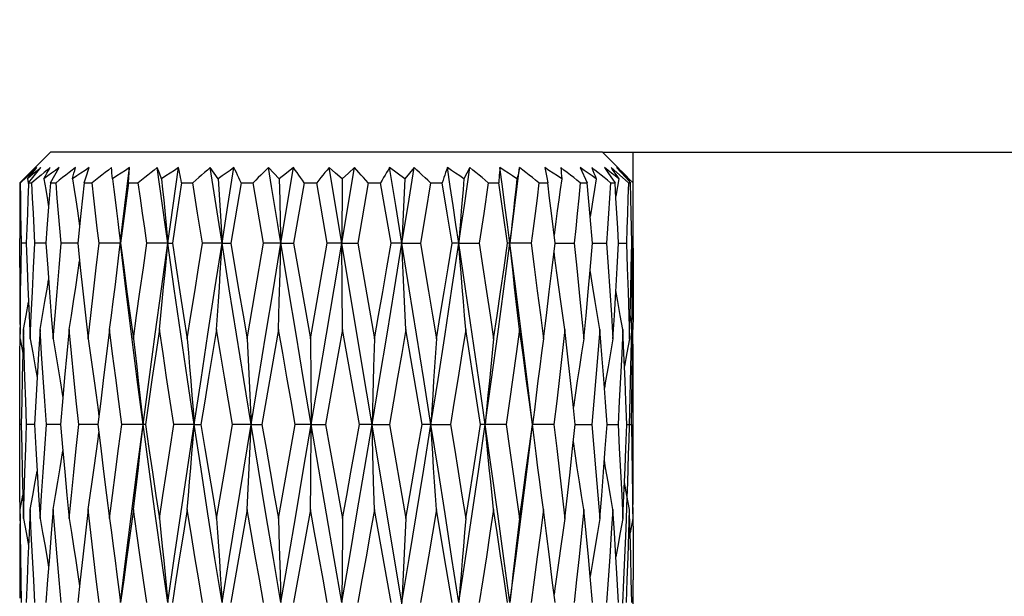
# Model space of a CAD drawing. Extents: x 0 to 420, y 0 to 297.
# Tile 111 of 124: x 376.07 to 379.28, y 174.96 to 176.84. Entities that reach past the tile are written whole.
import ezdxf

# ---------------------------------------------------------------- set-up
doc = ezdxf.new("R2010")
doc.units = 0
doc.header["$LTSCALE"] = 23.1
doc.layers.get('0').update_dxf_attribs({"linetype": 'CONTINUOUS'})
doc.layers.add('DIM_PILOTEES', color=7, linetype='CONTINUOUS')
doc.dimstyles.get("Standard").update_dxf_attribs({"dimtxt": 0.18, "dimasz": 0.18, "dimexe": 0.18, "dimexo": 0.0625, "dimgap": 0.09, "dimtad": 0, "dimtih": 1, "dimtoh": 1, "dimzin": 0, "dimcen": 0.09, "dimazin": 3, "dimtfac": 1, "dimtofl": 0, "dimtmove": 0, "dimatfit": 3})

# ---------------------------------------------------------------- blocks, each defined once
blk = doc.blocks.new('_FILLED')
at = {"color": 0, "linetype": 'BYBLOCK'}
blk.add_solid([(0, 0), (-1, 0.142857), (-1, -0.142857)], dxfattribs=at)
blk = doc.blocks.new('*D17')
at = {"layer": 'DIM_PILOTEES', "color": 2, "linetype": 'CONTINUOUS'}
for p, q in [((382.253543, 176.410458), (382.253543, 188.044939)), ((382.253543, 188.044939), (382.253543, 174.775458)), ((377.9698, 176.410458), (384.253543, 176.410458)), ((382.253543, 165.640458), (382.253543, 174.775458)), ((382.253543, 173.140458), (382.253543, 165.640458))]:
    blk.add_line(p, q, dxfattribs=at)
at = {"layer": 'DIM_PILOTEES', "color": 2, "linetype": 'CONTINUOUS', "xscale": 3.5, "yscale": 3.5, "zscale": 3.5}
for p, rotation in [((382.253543, 176.410458), 270), ((382.253543, 173.140458), 90)]:
    blk.add_blockref('_FILLED', p, dxfattribs=dict(at, rotation=rotation))

msp = doc.modelspace()

# ---------------------------------------------------------------- linework, layer by layer
at = {"color": 7, "linetype": 'CONTINUOUS'}
for p, q in [((376.1698, 176.410458), (376.109721, 176.350379)), ((377.9698, 176.410458), (376.1698, 176.410458)), ((377.9698, 176.410458), (378.019782, 176.360476)), ((376.125917, 176.360458), (376.108506, 176.344373)), ((376.125864, 176.344373), (376.138855, 176.360458)), ((376.169728, 176.310458), (376.198559, 176.360458)), ((376.285681, 176.327703), (376.296341, 176.360458)), ((376.427035, 176.344373), (376.427927, 176.360458)), ((376.525127, 176.342444), (376.518202, 176.360458)), ((376.716209, 176.323786), (376.691067, 176.360458)), ((376.74874, 176.237011), (376.76828, 176.360458)), ((376.915451, 176.323786), (376.880484, 176.360458)), ((376.921188, 176.113646), (376.962173, 176.360458)), ((376.962173, 176.360458), (376.939108, 176.342444)), ((377.46345, 174.060457), (377.078176, 176.360458)), ((377.099518, 176.342444), (377.078176, 176.360458)), ((377.119519, 176.113646), (377.160769, 176.360458)), ((377.160769, 176.360458), (377.141383, 176.342444)), ((377.295643, 176.237011), (377.275501, 176.360458)), ((377.300035, 176.342444), (377.275501, 176.360458)), ((377.35539, 176.360458), (377.32517, 176.323786)), ((377.335597, 176.237011), (377.35539, 176.360458)), ((377.537528, 176.360458), (377.51774, 176.323786)), ((377.781365, 176.360458), (377.784433, 176.344373)), ((377.89668, 176.360458), (377.919395, 176.310458)), ((377.975857, 176.360458), (377.987066, 176.344373)), ((378.015786, 176.344373), (377.997263, 176.360458)), ((378.015435, 176.360458), (378.030065, 176.344373)), ((376.070312, 176.310458), (376.090298, 176.330827)), ((376.090682, 176.327706), (376.072445, 176.310458)), ((376.090298, 176.330827), (376.109721, 176.350379)), ((376.108506, 176.344373), (376.090682, 176.327706)), ((376.095276, 176.323786), (376.098591, 176.305387)), ((376.098801, 176.310458), (376.112515, 176.327706)), ((376.112515, 176.327706), (376.125864, 176.344373)), ((376.279992, 176.310458), (376.285681, 176.327703)), ((376.424775, 176.310458), (376.425988, 176.327706)), ((376.425988, 176.327706), (376.427035, 176.344373)), ((376.53242, 176.323786), (376.525127, 176.342444)), ((376.716209, 176.323786), (376.720667, 176.254991)), ((376.939108, 176.342444), (376.915451, 176.323786)), ((376.915451, 176.323786), (376.917397, 176.254991)), ((377.121439, 176.323786), (377.099518, 176.342444)), ((377.121439, 176.323786), (377.119519, 176.113646)), ((377.141383, 176.342444), (377.121439, 176.323786)), ((377.32517, 176.323786), (377.300035, 176.342444)), ((377.32517, 176.323786), (377.32195, 176.254991)), ((377.784433, 176.344373), (377.787698, 176.327706)), ((377.787698, 176.327706), (377.791169, 176.310458)), ((378.022852, 176.323786), (378.013022, 176.267613)), ((378.03473, 176.327706), (378.015786, 176.344373)), ((378.055688, 176.324345), (378.029879, 176.350379)), ((378.030065, 176.344373), (378.045076, 176.327706)), ((378.054096, 176.310458), (378.03473, 176.327706)), ((378.045076, 176.327706), (378.060471, 176.310458)), ((378.05512, 176.323786), (378.054013, 176.317709)), ((378.069289, 176.310458), (378.055688, 176.324345)), ((376.070312, 176.310458), (376.072445, 176.310458)), ((376.098591, 176.305387), (376.096584, 176.256773)), ((376.098801, 176.310458), (376.098591, 176.305387)), ((376.098801, 176.310458), (376.109349, 176.310458)), ((376.169728, 176.310458), (376.163875, 176.233097)), ((376.169728, 176.310458), (376.18823, 176.310458)), ((376.279992, 176.310458), (376.30564, 176.310458)), ((376.424775, 176.310458), (376.456447, 176.310458)), ((376.597748, 176.310458), (376.582397, 176.211265)), ((376.597748, 176.310458), (376.63406, 176.310458)), ((376.649754, 176.212012), (376.63406, 176.310458)), ((376.791352, 176.310458), (376.758177, 176.113646)), ((376.791352, 176.310458), (376.830718, 176.310458)), ((376.864572, 176.113646), (376.830718, 176.310458)), ((376.997126, 176.310458), (376.962545, 176.113646)), ((376.997126, 176.310458), (377.037825, 176.310458)), ((377.072543, 176.113646), (377.037825, 176.310458)), ((377.206076, 176.310458), (377.171601, 176.113646)), ((377.206076, 176.310458), (377.246329, 176.310458)), ((377.280394, 176.113646), (377.246329, 176.310458)), ((377.40907, 176.310458), (377.392563, 176.211275)), ((377.40907, 176.310458), (377.447118, 176.310458)), ((377.46314, 176.212012), (377.447118, 176.310458)), ((377.597237, 176.310458), (377.582294, 176.211278)), ((377.597237, 176.310458), (377.631416, 176.310458)), ((377.645697, 176.212012), (377.631416, 176.310458)), ((377.762352, 176.310458), (377.791169, 176.310458)), ((377.897199, 176.310458), (377.919395, 176.310458)), ((377.92942, 176.200933), (377.919395, 176.310458)), ((377.995884, 176.310458), (378.010489, 176.310458)), ((378.0134, 176.261225), (378.010489, 176.310458)), ((378.054096, 176.310458), (378.060471, 176.310458)), ((376.163875, 176.233097), (376.158645, 176.162259)), ((376.720667, 176.254991), (376.725048, 176.184943)), ((376.729351, 176.113646), (376.74874, 176.237011)), ((376.917397, 176.254991), (376.919309, 176.184943)), ((377.315678, 176.113646), (377.295643, 176.237011)), ((377.315678, 176.113646), (377.335597, 176.237011)), ((377.32195, 176.254991), (377.318786, 176.184943)), ((376.257889, 176.220123), (376.265077, 176.170323)), ((376.582397, 176.211265), (376.567427, 176.113646)), ((376.66557, 176.113646), (376.649754, 176.212012)), ((377.392563, 176.211275), (377.376208, 176.113646)), ((377.479041, 176.113646), (377.46314, 176.212012)), ((377.582294, 176.211278), (377.567424, 176.113646)), ((377.659802, 176.113646), (377.645697, 176.212012)), ((377.814777, 176.113646), (377.803085, 176.212012)), ((377.937194, 176.113646), (377.92942, 176.200933)), ((376.158645, 176.162259), (376.155143, 176.113646)), ((376.725048, 176.184943), (376.729351, 176.113646)), ((376.945801, 175.965494), (376.910983, 176.175314)), ((376.919309, 176.184943), (376.921188, 176.113646)), ((377.318786, 176.184943), (377.315678, 176.113646)), ((378.0698, 176.098118), (378.069783, 176.162258)), ((376.069862, 176.035392), (376.0698, 176.12918)), ((376.393138, 176.155199), (376.39805, 176.113646)), ((376.091086, 176.113646), (376.075569, 176.113646)), ((376.155143, 176.113646), (376.119595, 176.113646)), ((376.155143, 176.113646), (376.161033, 176.032471)), ((376.259175, 176.113646), (376.205149, 176.113646)), ((376.398634, 176.113646), (376.328493, 176.113646)), ((376.552394, 176.113646), (376.484236, 176.113646)), ((376.552394, 176.113646), (376.567427, 176.113646)), ((376.729351, 176.113646), (376.66557, 176.113646)), ((376.729351, 176.113646), (376.758177, 176.113646)), ((376.837356, 175.955826), (376.864572, 176.113646)), ((376.921188, 176.113646), (376.864572, 176.113646)), ((376.918645, 176.017805), (376.921188, 176.113646)), ((376.921188, 176.113646), (376.962545, 176.113646)), ((376.962545, 176.113646), (376.99041, 175.955289)), ((377.017464, 175.802221), (377.072543, 176.113646)), ((377.119519, 176.113646), (377.072543, 176.113646)), ((377.120804, 175.970752), (377.119519, 176.113646)), ((377.119519, 176.113646), (377.171601, 176.113646)), ((377.171601, 176.113646), (377.226235, 175.802221)), ((377.315678, 176.113646), (377.280394, 176.113646)), ((377.315678, 176.113646), (377.376208, 176.113646)), ((377.501091, 176.113646), (377.479041, 176.113646)), ((377.501091, 176.113646), (377.567424, 176.113646)), ((377.736891, 176.113646), (377.659802, 176.113646)), ((377.80534, 176.03418), (377.814777, 176.113646)), ((377.814777, 176.113646), (377.877202, 176.113646)), ((377.929418, 176.026446), (377.937194, 176.113646)), ((377.937194, 176.113646), (377.982227, 176.113646)), ((378.017306, 176.034179), (378.021701, 176.113646)), ((378.021701, 176.113646), (378.047374, 176.113646)), ((378.064605, 176.113646), (378.069797, 176.113646)), ((378.012782, 175.955786), (378.017306, 176.034179)), ((376.916037, 175.92428), (376.918645, 176.017805)), ((377.938121, 175.970752), (377.929418, 176.026446)), ((376.096595, 175.970742), (376.100457, 175.878661)), ((377.122136, 175.833084), (377.120804, 175.970752)), ((376.810981, 175.802221), (376.837356, 175.955826)), ((376.99041, 175.955289), (377.017464, 175.802221)), ((376.913366, 175.833084), (376.916037, 175.92428)), ((376.070547, 175.879679), (376.071046, 175.817651)), ((376.100457, 175.878661), (376.103875, 175.802221)), ((378.057898, 175.817644), (378.05955, 175.880035)), ((378.06843, 175.833084), (378.05955, 175.880035)), ((376.082112, 175.833084), (376.080051, 175.755345)), ((376.913366, 175.833084), (376.859223, 175.523275)), ((377.122136, 175.833084), (377.094257, 175.67589)), ((377.177039, 175.523275), (377.122136, 175.833084)), ((377.355622, 175.674973), (377.328619, 175.833084)), ((378.039206, 175.755271), (378.035726, 175.833084)), ((378.057489, 175.802221), (378.057898, 175.817644)), ((378.069065, 175.754123), (378.068554, 175.817616)), ((376.071171, 175.802221), (376.080051, 175.755345)), ((377.017464, 175.802221), (377.018794, 175.665261)), ((377.226235, 175.802221), (377.22357, 175.711473)), ((376.080051, 175.755345), (376.078132, 175.67589)), ((378.043005, 175.665003), (378.039206, 175.755271)), ((377.22357, 175.711473), (377.220963, 175.61849)), ((376.126585, 175.675886), (376.122129, 175.599007)), ((376.201438, 175.665261), (376.210188, 175.609642)), ((377.018794, 175.665261), (377.020081, 175.523274)), ((377.094257, 175.67589), (377.067075, 175.523275)), ((377.381408, 175.523275), (377.355622, 175.674973)), ((377.220963, 175.61849), (377.218413, 175.523274)), ((376.122129, 175.599007), (376.117905, 175.523275)), ((376.210188, 175.609642), (376.202415, 175.523275)), ((376.33391, 175.59901), (376.324835, 175.523275)), ((377.984451, 175.523275), (377.979156, 175.595675)), ((378.0698, 175.508015), (378.069742, 175.599219)), ((376.0698, 175.508015), (376.0698, 175.53855)), ((376.074997, 175.523275), (376.069804, 175.523275)), ((376.117905, 175.523274), (376.092223, 175.523275)), ((376.201344, 175.523274), (376.157367, 175.523275)), ((376.202415, 175.523274), (376.201344, 175.523274)), ((376.202415, 175.523275), (376.210192, 175.43713)), ((376.324835, 175.523274), (376.262388, 175.523275)), ((376.479812, 175.523275), (376.402698, 175.523275)), ((376.638509, 175.523274), (376.572163, 175.523275)), ((376.638509, 175.523274), (376.660575, 175.523275)), ((376.736932, 175.367348), (376.763377, 175.523275)), ((376.823922, 175.523274), (376.763377, 175.523275)), ((376.823922, 175.523274), (376.859223, 175.523275)), ((376.913366, 175.216317), (376.967983, 175.523275)), ((377.020081, 175.523274), (376.967983, 175.523275)), ((377.018359, 175.336335), (377.020081, 175.523274)), ((377.020081, 175.523274), (377.067075, 175.523275)), ((377.067075, 175.523275), (377.095117, 175.3666)), ((377.218413, 175.523274), (377.177039, 175.523275)), ((377.218413, 175.523274), (377.275045, 175.523275)), ((377.220953, 175.428641), (377.218413, 175.523274)), ((377.275045, 175.523275), (377.328619, 175.216317)), ((377.41025, 175.523274), (377.381408, 175.523275)), ((377.41025, 175.523274), (377.474046, 175.523275)), ((377.655378, 175.523275), (377.572159, 175.523275)), ((377.811119, 175.523275), (377.740954, 175.523275)), ((377.746593, 175.481119), (377.741552, 175.523274)), ((377.872113, 175.444717), (377.880416, 175.523275)), ((377.880416, 175.523274), (377.93446, 175.523275)), ((377.984451, 175.523274), (377.988367, 175.523274)), ((377.988367, 175.523274), (378.020011, 175.523275)), ((378.048511, 175.523274), (378.064034, 175.523275)), ((377.753033, 175.428641), (377.746593, 175.481119)), ((377.223561, 175.336335), (377.220953, 175.428641)), ((376.126588, 175.37144), (376.131463, 175.291318)), ((376.711432, 175.216317), (376.736932, 175.367348)), ((377.095117, 175.3666), (377.122136, 175.216317)), ((377.017464, 175.246372), (377.018359, 175.336335)), ((377.226235, 175.246372), (377.223561, 175.336335)), ((376.071171, 175.246372), (376.080055, 175.292642)), ((376.080047, 175.292929), (376.082112, 175.216317)), ((376.131463, 175.291318), (376.13622, 175.216317)), ((376.810981, 175.246372), (376.758227, 174.942624)), ((377.017464, 175.246372), (376.989609, 175.091833)), ((377.280341, 174.942624), (377.226235, 175.246372)), ((377.453492, 175.095399), (377.428168, 175.246372)), ((378.008187, 175.170651), (378.003381, 175.246372)), ((378.057894, 175.231348), (378.057489, 175.246372)), ((378.059544, 175.170202), (378.057894, 175.231348)), ((376.913366, 175.216317), (376.916061, 175.126074)), ((378.06843, 175.216317), (378.059544, 175.170202)), ((378.013008, 175.091995), (378.008187, 175.170651)), ((376.916061, 175.126074), (376.918702, 175.033608)), ((376.989609, 175.091833), (376.962598, 174.942624)), ((377.478992, 174.942624), (377.453492, 175.095399)), ((376.267166, 175.016562), (376.259206, 174.942624)), ((376.918702, 175.033608), (376.921188, 174.942623)), ((377.937167, 174.942624), (377.929397, 175.027141)), ((378.0698, 174.927906), (378.069742, 175.016615)), ((376.392808, 174.985601), (376.398049, 174.942623))]:
    msp.add_line(p, q, dxfattribs=at)
at = {"color": 40, "linetype": 'CONTINUOUS'}
for p, q in [((378.069645, 176.310453), (378.0698, 176.410458)), ((378.06898, 176.180737), (378.069645, 176.310453)), ((378.068283, 176.098114), (378.06898, 176.180737)), ((378.067558, 176.030857), (378.068283, 176.098114)), ((378.066692, 175.963654), (378.067558, 176.030857)), ((378.065686, 175.896514), (378.066692, 175.963654)), ((378.064605, 175.833118), (378.065686, 175.896514)), ((378.046076, 175.182442), (378.049956, 175.28624)), ((378.042272, 175.088932), (378.046076, 175.182442)), ((378.039122, 175.016482), (378.042272, 175.088932)), ((378.035642, 174.940847), (378.039122, 175.016482))]:
    msp.add_line(p, q, dxfattribs=at)
at = {"color": 7, "linetype": 'CONTINUOUS'}
for points in [[(376.138855, 176.360458), (376.128067, 176.351531), (376.117208, 176.342444), (376.106277, 176.333195), (376.095276, 176.323786)], [(376.095276, 176.323786), (376.102975, 176.333195), (376.11065, 176.342444), (376.118297, 176.351531), (376.125917, 176.360458)], [(376.16892, 176.360458), (376.159257, 176.352488), (376.149488, 176.344373), (376.139613, 176.336112), (376.129631, 176.327706), (376.109349, 176.310458)], [(376.198559, 176.360458), (376.186231, 176.351531), (376.173805, 176.342444), (376.161283, 176.333195), (376.148663, 176.323786)], [(376.148663, 176.323786), (376.153719, 176.333195), (376.158782, 176.342444), (376.16385, 176.351531), (376.16892, 176.360458)], [(376.251296, 176.360458), (376.241047, 176.352488), (376.230693, 176.344373), (376.220234, 176.336112), (376.20967, 176.327706), (376.199002, 176.319155), (376.18823, 176.310458)], [(376.296341, 176.360458), (376.283008, 176.351529), (376.269559, 176.342441), (376.255992, 176.333193), (376.242308, 176.323786)], [(376.242308, 176.323786), (376.2445, 176.333195), (376.24673, 176.342444), (376.248996, 176.351531), (376.251296, 176.360458)], [(376.369445, 176.360458), (376.359057, 176.352488), (376.348571, 176.344373), (376.337985, 176.336112), (376.327301, 176.327706), (376.316519, 176.319155), (376.30564, 176.310458)], [(376.372118, 176.323786), (376.37135, 176.333195), (376.37065, 176.342444), (376.370016, 176.351531), (376.369445, 176.360458)], [(376.427927, 176.360458), (376.414178, 176.351531), (376.400294, 176.342444), (376.386274, 176.333195), (376.372118, 176.323786)], [(376.405402, 176.175314), (376.412833, 176.237011), (376.420341, 176.298727), (376.427927, 176.360458)], [(376.518202, 176.360458), (376.50813, 176.352488), (376.49797, 176.344373), (376.48772, 176.336112), (376.477382, 176.327706), (376.466958, 176.319155), (376.456447, 176.310458)], [(376.552394, 176.113646), (376.543751, 176.175314), (376.535171, 176.237011), (376.526654, 176.298727), (376.518202, 176.360458)], [(376.587565, 176.360458), (376.573998, 176.351531), (376.560285, 176.342444), (376.546427, 176.333195), (376.53242, 176.323786)], [(376.552394, 176.113646), (376.561097, 176.175314), (376.569861, 176.237011), (376.578684, 176.298727), (376.587565, 176.360458)], [(376.597748, 176.310458), (376.596099, 176.319154), (376.594431, 176.327706), (376.592742, 176.336112), (376.591034, 176.344373), (376.589309, 176.352488), (376.587565, 176.360458)], [(376.691067, 176.360458), (376.681751, 176.352488), (376.67236, 176.344373), (376.662895, 176.336112), (376.653355, 176.327706), (376.643744, 176.319155), (376.63406, 176.310458)], [(376.729351, 176.113646), (376.719717, 176.175314), (376.710124, 176.237011), (376.700574, 176.298727), (376.691067, 176.360458)], [(376.76828, 176.360458), (376.755487, 176.351531), (376.742545, 176.342444), (376.729453, 176.333195), (376.716209, 176.323786)], [(376.791352, 176.310458), (376.787501, 176.319153), (376.783651, 176.327703), (376.779803, 176.336109), (376.775958, 176.344369), (376.772117, 176.352485), (376.76828, 176.360458)], [(376.880484, 176.360458), (376.872331, 176.352488), (376.864121, 176.344373), (376.855853, 176.336112), (376.847529, 176.327706), (376.839151, 176.319155), (376.830718, 176.310458)], [(376.910983, 176.175314), (376.89063, 176.298727), (376.880484, 176.360458)], [(376.997126, 176.310458), (376.991239, 176.319154), (376.985375, 176.327706), (376.979535, 176.336112), (376.973721, 176.344373), (376.967934, 176.352488), (376.962173, 176.360458)], [(377.078176, 176.360458), (377.071542, 176.352488), (377.064871, 176.344373), (377.058162, 176.336112), (377.051417, 176.327706), (377.044638, 176.319155), (377.037825, 176.310458)], [(377.206076, 176.310458), (377.198411, 176.319154), (377.190791, 176.327706), (377.183215, 176.336112), (377.175685, 176.344373), (377.168204, 176.352488), (377.160769, 176.360458)], [(377.275501, 176.360458), (377.270676, 176.352488), (377.265836, 176.344373), (377.26098, 176.336112), (377.256109, 176.327706), (377.251225, 176.319155), (377.246329, 176.310458)], [(377.40907, 176.310458), (377.399963, 176.319153), (377.39092, 176.327704), (377.38194, 176.33611), (377.373024, 176.34437), (377.364175, 176.352486), (377.35539, 176.360458)], [(377.463837, 176.360458), (377.461032, 176.352488), (377.458234, 176.344373), (377.455442, 176.336112), (377.452657, 176.327706), (377.449883, 176.319155), (377.447118, 176.310458)], [(377.501091, 176.113646), (377.491851, 176.175314), (377.482562, 176.237011), (377.473223, 176.298727), (377.463837, 176.360458)], [(377.51774, 176.323786), (377.50404, 176.333195), (377.49049, 176.342444), (377.47709, 176.351531), (377.463837, 176.360458)], [(377.501091, 176.113646), (377.51028, 176.175314), (377.519416, 176.237011), (377.5285, 176.298727), (377.537528, 176.360458)], [(377.597237, 176.310458), (377.587083, 176.319154), (377.577011, 176.327706), (377.567017, 176.336112), (377.557105, 176.344373), (377.547276, 176.352488), (377.537528, 176.360458)], [(377.634951, 176.360458), (377.634288, 176.352488), (377.633655, 176.344373), (377.63305, 176.336112), (377.632474, 176.327706), (377.631929, 176.319155), (377.631416, 176.310458)], [(377.667654, 176.113646), (377.659582, 176.175314), (377.65144, 176.237011), (377.643229, 176.298727), (377.634951, 176.360458)], [(377.690733, 176.323786), (377.676574, 176.333195), (377.662559, 176.342444), (377.648684, 176.351531), (377.634951, 176.360458)], [(377.667654, 176.113646), (377.675656, 176.175314), (377.683585, 176.237011), (377.691442, 176.298727), (377.699225, 176.360458)], [(377.699225, 176.360458), (377.695138, 176.342444), (377.692977, 176.333195), (377.690733, 176.323786)], [(377.762352, 176.310458), (377.751597, 176.319154), (377.740936, 176.327706), (377.730367, 176.336112), (377.719892, 176.344373), (377.709512, 176.352488), (377.699225, 176.360458)], [(377.836588, 176.323786), (377.82259, 176.333195), (377.808721, 176.342444), (377.794979, 176.351531), (377.781365, 176.360458)], [(377.833414, 176.360458), (377.834283, 176.351531), (377.835103, 176.342444), (377.835873, 176.333195), (377.836588, 176.323786)], [(377.897199, 176.310458), (377.886314, 176.319154), (377.875531, 176.327705), (377.864849, 176.336111), (377.854268, 176.344372), (377.84379, 176.352487), (377.833414, 176.360458)], [(377.948931, 176.323786), (377.935706, 176.333195), (377.922589, 176.342444), (377.90958, 176.351531), (377.89668, 176.360458)], [(377.995884, 176.310458), (377.985343, 176.319154), (377.974909, 176.327706), (377.964579, 176.336112), (377.954356, 176.344373), (377.944239, 176.352488), (377.934228, 176.360458)], [(377.934228, 176.360458), (377.937934, 176.351531), (377.941621, 176.342444), (377.945288, 176.333195), (377.948931, 176.323786)], [(378.022852, 176.323786), (378.010977, 176.333195), (377.999186, 176.342444), (377.987479, 176.351531), (377.975857, 176.360458)], [(377.997263, 176.360458), (378.003643, 176.351531), (378.010036, 176.342444), (378.016439, 176.333195), (378.022852, 176.323786)], [(378.05512, 176.323786), (378.045114, 176.333195), (378.035164, 176.342444), (378.02527, 176.351531), (378.015435, 176.360458)], [(378.019763, 176.360458), (378.028539, 176.351531), (378.037358, 176.342444), (378.046219, 176.333195), (378.05512, 176.323786)], [(376.148663, 176.323786), (376.154494, 176.289546), (376.160276, 176.254991), (376.163875, 176.233097)], [(376.242308, 176.323786), (376.247546, 176.289546), (376.25274, 176.254991), (376.257889, 176.220123)], [(376.372118, 176.323786), (376.376535, 176.289546), (376.380914, 176.254991), (376.385255, 176.220123), (376.389559, 176.184943), (376.393138, 176.155199)], [(376.53242, 176.323786), (376.535822, 176.289546), (376.539195, 176.254991), (376.542539, 176.220123), (376.545854, 176.184943), (376.549139, 176.14945), (376.552394, 176.113646)], [(377.51774, 176.323786), (377.514904, 176.289546), (377.512093, 176.254991), (377.509305, 176.220123), (377.506542, 176.184943), (377.503804, 176.14945), (377.501091, 176.113646)], [(377.690733, 176.323786), (377.686802, 176.289546), (377.682905, 176.254991), (377.679041, 176.220123), (377.675211, 176.184943), (377.671415, 176.14945), (377.667654, 176.113646)], [(377.836588, 176.323786), (377.831734, 176.289546), (377.826921, 176.254991), (377.82215, 176.220123), (377.81742, 176.184943), (377.811587, 176.140613)], [(377.948931, 176.323786), (377.943366, 176.289546), (377.937848, 176.254991), (377.932378, 176.220123), (377.92942, 176.200933)], [(377.987066, 176.344373), (378.004506, 176.319155), (378.010489, 176.310458)], [(376.070312, 176.310458), (376.07007, 176.260674), (376.069905, 176.211278), (376.069817, 176.162269), (376.0698, 176.12918)], [(376.075569, 176.113646), (376.074675, 176.162819), (376.073857, 176.212012), (376.073113, 176.261225), (376.072445, 176.310458)], [(376.119595, 176.113646), (376.116926, 176.162819), (376.114329, 176.212012), (376.111803, 176.261225), (376.109349, 176.310458)], [(376.205149, 176.113646), (376.200822, 176.162819), (376.196559, 176.212012), (376.192362, 176.261225), (376.18823, 176.310458)], [(376.279992, 176.310458), (376.274637, 176.260672), (376.269384, 176.211275), (376.259175, 176.113646)], [(376.328493, 176.113646), (376.322696, 176.162819), (376.316954, 176.212012), (376.311269, 176.261225), (376.30564, 176.310458)], [(376.424775, 176.310458), (376.418089, 176.260664), (376.411505, 176.211265), (376.40502, 176.162259), (376.398634, 176.113646)], [(376.484236, 176.113646), (376.477222, 176.162819), (376.470253, 176.212012), (376.463327, 176.261225), (376.456447, 176.310458)], [(377.762352, 176.310458), (377.75599, 176.260664), (377.749625, 176.211265), (377.743258, 176.162259), (377.736891, 176.113646)], [(377.803085, 176.212012), (377.797155, 176.261225), (377.791169, 176.310458)], [(377.897199, 176.310458), (377.892236, 176.260672), (377.887248, 176.211275), (377.882236, 176.162266), (377.877202, 176.113646)], [(377.995884, 176.310458), (377.992536, 176.260674), (377.989143, 176.211278), (377.985706, 176.162268), (377.982227, 176.113646)], [(378.054096, 176.310458), (378.052508, 176.260664), (378.050857, 176.211265), (378.049145, 176.162259), (378.047374, 176.113646)], [(378.064605, 176.113646), (378.063684, 176.162819), (378.062688, 176.212012), (378.061617, 176.261225), (378.060471, 176.310458)], [(378.069783, 176.162258), (378.069695, 176.211264), (378.069531, 176.260664), (378.069289, 176.310458)], [(378.021701, 176.113646), (378.019005, 176.162819), (378.016238, 176.212012), (378.0134, 176.261225)], [(376.096584, 176.256773), (376.094767, 176.211265), (376.092883, 176.162259), (376.091086, 176.113646)], [(376.362694, 175.833084), (376.368766, 175.87839), (376.374767, 175.92428), (376.380697, 175.970752), (376.386555, 176.017805), (376.392339, 176.065437), (376.405402, 176.175314)], [(376.071171, 175.802221), (376.071969, 175.878467), (376.072964, 175.955787), (376.074161, 176.03418), (376.075569, 176.113646)], [(376.091086, 176.113646), (376.094056, 176.034374), (376.096595, 175.970742)], [(376.103875, 175.802221), (376.10746, 175.878467), (376.111271, 175.955786), (376.115314, 176.03418), (376.119595, 176.113646)], [(376.178794, 175.802221), (376.185013, 175.878498), (376.191475, 175.955828), (376.198185, 176.034211), (376.205149, 176.113646)], [(376.259175, 176.113646), (376.267346, 176.035392), (376.275652, 175.957403), (376.284089, 175.879679), (376.292654, 175.802221)], [(376.292654, 175.802221), (376.301233, 175.878496), (376.310063, 175.955826), (376.319149, 176.034209), (376.328493, 176.113646)], [(376.471946, 175.523274), (376.452825, 175.670206), (376.434127, 175.817647), (376.415864, 175.965494), (376.39805, 176.113646)], [(376.398634, 176.113646), (376.409088, 176.034313), (376.419552, 175.955965), (376.430018, 175.878601), (376.44048, 175.802221)], [(376.44048, 175.802221), (376.451039, 175.878467), (376.46185, 175.955786), (376.472915, 176.034179), (376.484236, 176.113646)], [(376.471946, 175.523274), (376.491477, 175.670206), (376.511405, 175.817647), (376.531715, 175.965494), (376.552394, 176.113646)], [(376.525161, 175.833084), (376.529838, 175.87839), (376.534461, 175.92428), (376.539028, 175.970752), (376.54354, 176.017805), (376.547996, 176.065437), (376.552394, 176.113646)], [(376.638509, 175.523274), (376.6165, 175.670206), (376.594801, 175.817647), (376.573427, 175.965494), (376.552394, 176.113646)], [(376.567427, 176.113646), (376.579617, 176.034158), (376.591748, 175.955758), (376.603814, 175.878445), (376.61581, 175.802221)], [(376.61581, 175.802221), (376.627897, 175.878498), (376.640219, 175.955828), (376.652776, 176.034211), (376.66557, 176.113646)], [(376.638509, 175.523274), (376.660815, 175.670206), (376.683401, 175.817647), (376.706251, 175.965494), (376.729351, 176.113646)], [(376.711432, 175.833084), (376.71451, 175.87839), (376.717551, 175.92428), (376.720557, 175.970752), (376.723526, 176.017805), (376.726457, 176.065437), (376.729351, 176.113646)], [(376.823922, 175.523274), (376.799986, 175.670206), (376.776235, 175.817647), (376.752684, 175.965494), (376.729351, 176.113646)], [(376.758177, 176.113646), (376.771341, 176.035392), (376.784531, 175.957403), (376.797746, 175.879679), (376.810981, 175.802221)], [(376.823922, 175.523274), (376.848027, 175.670206), (376.872284, 175.817647), (376.896677, 175.965494), (376.921188, 176.113646)], [(377.020081, 175.523274), (377.044932, 175.670206), (377.0698, 175.817647), (377.094668, 175.965494), (377.119519, 176.113646)], [(377.218413, 175.523274), (377.242924, 175.670206), (377.267316, 175.817647), (377.291573, 175.965494), (377.315678, 176.113646)], [(377.226235, 175.802221), (377.239567, 175.878467), (377.253041, 175.955787), (377.266651, 176.03418), (377.280394, 176.113646)], [(377.328619, 175.833084), (377.326397, 175.87839), (377.3242, 175.92428), (377.32203, 175.970752), (377.319886, 176.017805), (377.317769, 176.065437), (377.315678, 176.113646)], [(377.41025, 175.523274), (377.386917, 175.670206), (377.363366, 175.817647), (377.339615, 175.965494), (377.315678, 176.113646)], [(377.376208, 176.113646), (377.389337, 176.035392), (377.402374, 175.957403), (377.415319, 175.879679), (377.428168, 175.802221)], [(377.41025, 175.523274), (377.43335, 175.670206), (377.4562, 175.817647), (377.478785, 175.965494), (377.501091, 176.113646)], [(377.428168, 175.802221), (377.440756, 175.878498), (377.453435, 175.955828), (377.466198, 176.034211), (377.479041, 176.113646)], [(377.523791, 175.833084), (377.519892, 175.87839), (377.516039, 175.92428), (377.512232, 175.970752), (377.508471, 176.017805), (377.504757, 176.065437), (377.501091, 176.113646)], [(377.587207, 175.523274), (377.566174, 175.670206), (377.5448, 175.817647), (377.523101, 175.965494), (377.501091, 176.113646)], [(377.567424, 176.113646), (377.579398, 176.035178), (377.591226, 175.957118), (377.602907, 175.879466), (377.614439, 175.802221)], [(377.587207, 175.523274), (377.607886, 175.670206), (377.628196, 175.817647), (377.648123, 175.965494), (377.667654, 176.113646)], [(377.614439, 175.802221), (377.625723, 175.878466), (377.637048, 175.955786), (377.64841, 176.034179), (377.659802, 176.113646)], [(377.741552, 175.523274), (377.723737, 175.670206), (377.705474, 175.817647), (377.686775, 175.965494), (377.667654, 176.113646)], [(377.699121, 175.833084), (377.693716, 175.87839), (377.688375, 175.92428), (377.683098, 175.970752), (377.677884, 176.017805), (377.672737, 176.065437), (377.667654, 176.113646)], [(377.736891, 176.113646), (377.746965, 176.036618), (377.756996, 175.959037), (377.766978, 175.880905), (377.776907, 175.802221)], [(377.877202, 176.113646), (377.885589, 176.032382), (377.893588, 175.953389), (377.901211, 175.876669), (377.908471, 175.802221)], [(377.982227, 176.113646), (377.987711, 176.036618), (377.993068, 175.959037), (377.998293, 175.880905), (378.003381, 175.802221)], [(378.047374, 176.113646), (378.050247, 176.033799), (378.052885, 175.955279), (378.055296, 175.878086), (378.057489, 175.802221)], [(378.05955, 175.880035), (378.061378, 175.955786), (378.063078, 176.034179), (378.064605, 176.113646)], [(378.0698, 176.098118), (378.069737, 176.034189), (378.069484, 175.955799), (378.069046, 175.878477), (378.068679, 175.833082)], [(377.846946, 175.833084), (377.840272, 175.87839), (377.833677, 175.92428), (377.827159, 175.970752), (377.820722, 176.017805), (377.814365, 176.065437), (377.811586, 176.086777)], [(376.069862, 176.035392), (376.07011, 175.957403), (376.070547, 175.879679)], [(376.23113, 175.833084), (376.238332, 175.87839), (376.24545, 175.92428), (376.252483, 175.970752), (376.259431, 176.017805), (376.265084, 176.057055)], [(377.776907, 175.802221), (377.786398, 175.878467), (377.795878, 175.955787), (377.80534, 176.03418)], [(376.161033, 176.032471), (376.166949, 175.953508), (376.172874, 175.876758), (376.178794, 175.802221)], [(377.908471, 175.802221), (377.915757, 175.878498), (377.922978, 175.955828), (377.929418, 176.026446)], [(376.13622, 175.833084), (376.144237, 175.87839), (376.152161, 175.92428), (376.15999, 175.970752), (376.163883, 175.994436)], [(377.960807, 175.833084), (377.953155, 175.87839), (377.945593, 175.92428), (377.938121, 175.970752)], [(377.020081, 175.523274), (376.995264, 175.670206), (376.970499, 175.817647), (376.945801, 175.965494)], [(378.003381, 175.802221), (378.008138, 175.878466), (378.012782, 175.955786)], [(378.035726, 175.833084), (378.027431, 175.87839), (378.019233, 175.92428), (378.013021, 175.959919)], [(376.082112, 175.833084), (376.090594, 175.87839), (376.098611, 175.922278)], [(376.092223, 175.523275), (376.089484, 175.598584), (376.086879, 175.675321), (376.084419, 175.753488), (376.082112, 175.833084)], [(376.13622, 175.833084), (376.13128, 175.753912), (376.126585, 175.675886)], [(376.157367, 175.523275), (376.151929, 175.598946), (376.146587, 175.675805), (376.141348, 175.753851), (376.13622, 175.833084)], [(376.23113, 175.833084), (376.223571, 175.753968), (376.216269, 175.675961), (376.210188, 175.609642)], [(376.262388, 175.523275), (376.254356, 175.600366), (376.246468, 175.677698), (376.238725, 175.755271), (376.23113, 175.833084)], [(376.362694, 175.833084), (376.352836, 175.753915), (376.343242, 175.67589), (376.33391, 175.59901)], [(376.402698, 175.523275), (376.392761, 175.598545), (376.382776, 175.67527), (376.37275, 175.75345), (376.362694, 175.833084)], [(376.525161, 175.833084), (376.51344, 175.753912), (376.501976, 175.675886), (376.490767, 175.599007), (376.479812, 175.523275)], [(376.572163, 175.523275), (376.560477, 175.599136), (376.548745, 175.676058), (376.536971, 175.754041), (376.525161, 175.833084)], [(376.711432, 175.833084), (376.698369, 175.753968), (376.685539, 175.675961), (376.672941, 175.599063), (376.660575, 175.523275)], [(376.763377, 175.523275), (376.750324, 175.600366), (376.737313, 175.677698), (376.724349, 175.755271), (376.711432, 175.833084)], [(376.967983, 175.523275), (376.954321, 175.600366), (376.940662, 175.677698), (376.92701, 175.755271), (376.913366, 175.833084)], [(377.328619, 175.833084), (377.315042, 175.753968), (377.301584, 175.675961), (377.28825, 175.599063), (377.275045, 175.523275)], [(377.523791, 175.833084), (377.511243, 175.753956), (377.498766, 175.675945), (377.486365, 175.599051), (377.474046, 175.523275)], [(377.572159, 175.523275), (377.560228, 175.600366), (377.548189, 175.677698), (377.536042, 175.755271), (377.523791, 175.833084)], [(377.699121, 175.833084), (377.688148, 175.753914), (377.677195, 175.67589), (377.66627, 175.59901), (377.655378, 175.523275)], [(377.740954, 175.523275), (377.731328, 175.595675), (377.721156, 175.671444), (377.710425, 175.75058), (377.699121, 175.833084)], [(377.846946, 175.833084), (377.83804, 175.753967), (377.829095, 175.67596), (377.820119, 175.599063), (377.811119, 175.523275)], [(377.880416, 175.523275), (377.872441, 175.598967), (377.864207, 175.675833), (377.85571, 175.753872), (377.846946, 175.833084)], [(377.960807, 175.833084), (377.954349, 175.753955), (377.947799, 175.675944), (377.941167, 175.599051), (377.93446, 175.523275)], [(377.979156, 175.595675), (377.973464, 175.671444), (377.967355, 175.75058), (377.960807, 175.833084)], [(378.035726, 175.833084), (378.031997, 175.753914), (378.02813, 175.67589), (378.024132, 175.59901), (378.020011, 175.523275)], [(378.064034, 175.523275), (378.065391, 175.599001), (378.066581, 175.675878), (378.067597, 175.753905), (378.06843, 175.833084)], [(376.069865, 175.44466), (376.069861, 175.600366), (376.070107, 175.677698), (376.070544, 175.755271), (376.070922, 175.802223)], [(376.103875, 175.802221), (376.112144, 175.757129), (376.120327, 175.711473), (376.126579, 175.675782)], [(376.178794, 175.802221), (376.186422, 175.757129), (376.19397, 175.711473), (376.201438, 175.665261)], [(376.292654, 175.802221), (376.299308, 175.757129), (376.305892, 175.711473), (376.312405, 175.665261), (376.318846, 175.61849), (376.325215, 175.571159), (376.328018, 175.549843)], [(376.44048, 175.802221), (376.445868, 175.757129), (376.451199, 175.711473), (376.456473, 175.665261), (376.46169, 175.61849), (376.466847, 175.571159), (376.471946, 175.523274)], [(376.61581, 175.802221), (376.619697, 175.757129), (376.623543, 175.711473), (376.627347, 175.665261), (376.631111, 175.61849), (376.634831, 175.571159), (376.638509, 175.523274)], [(376.810981, 175.802221), (376.813198, 175.757129), (376.81539, 175.711473), (376.817559, 175.665261), (376.819704, 175.61849), (376.821825, 175.571159), (376.823922, 175.523274)], [(377.428168, 175.802221), (377.425101, 175.757129), (377.422064, 175.711473), (377.419061, 175.665261), (377.41609, 175.61849), (377.413153, 175.571159), (377.41025, 175.523274)], [(377.614439, 175.802221), (377.609777, 175.757129), (377.605163, 175.711473), (377.600598, 175.665261), (377.596084, 175.61849), (377.59162, 175.571159), (377.587207, 175.523274)], [(377.776907, 175.802221), (377.770854, 175.757129), (377.764863, 175.711473), (377.758937, 175.665261), (377.753076, 175.61849), (377.74728, 175.571159), (377.741552, 175.523274)], [(377.908471, 175.802221), (377.901291, 175.757129), (377.894186, 175.711473), (377.887157, 175.665261), (377.880206, 175.61849), (377.874513, 175.579295)], [(378.003381, 175.802221), (377.995388, 175.757129), (377.987479, 175.711473), (377.979655, 175.665261), (377.975717, 175.641459)], [(378.057489, 175.802221), (378.049033, 175.757129), (378.040989, 175.713237)], [(378.069742, 175.599219), (378.0695, 175.676168), (378.069065, 175.754123)], [(376.078132, 175.67589), (376.076463, 175.59901), (376.074997, 175.523275)], [(378.048511, 175.523275), (378.045598, 175.600366), (378.043005, 175.665003)], [(376.074997, 175.523275), (376.07649, 175.446408), (376.078173, 175.369626), (376.080047, 175.292929)], [(376.082112, 175.216317), (376.084312, 175.29118), (376.086726, 175.367295), (376.08936, 175.444659), (376.092223, 175.523275)], [(376.117905, 175.523275), (376.122298, 175.444797), (376.126588, 175.37144)], [(376.13622, 175.216317), (376.141142, 175.291239), (376.146304, 175.367372), (376.15171, 175.444718), (376.157367, 175.523275)], [(376.23113, 175.216317), (376.238556, 175.29122), (376.246238, 175.367348), (376.254181, 175.4447), (376.262388, 175.523275)], [(376.324835, 175.523275), (376.334071, 175.446408), (376.34346, 175.369626), (376.353002, 175.292929), (376.362694, 175.216317)], [(376.362694, 175.216317), (376.372295, 175.29118), (376.382161, 175.367294), (376.392294, 175.444659), (376.402698, 175.523275)], [(376.398049, 174.942623), (376.415864, 175.086524), (376.434127, 175.231333), (376.452825, 175.37695), (376.471946, 175.523274)], [(376.44048, 175.246372), (376.445892, 175.29106), (376.451237, 175.336335), (376.456516, 175.382196), (376.461728, 175.428641), (376.466871, 175.475667), (376.471946, 175.523274)], [(376.552394, 174.942623), (376.531715, 175.086524), (376.511405, 175.231333), (376.491477, 175.37695), (376.471946, 175.523274)], [(376.479812, 175.523275), (376.491198, 175.444792), (376.502556, 175.367472), (376.513879, 175.291313), (376.525161, 175.216317)], [(376.525161, 175.216317), (376.536532, 175.291238), (376.548154, 175.367371), (376.560031, 175.444717), (376.572163, 175.523275)], [(376.552394, 174.942623), (376.573427, 175.086524), (376.594801, 175.231333), (376.6165, 175.37695), (376.638509, 175.523274)], [(376.61581, 175.246372), (376.619714, 175.29106), (376.62357, 175.336335), (376.627378, 175.382196), (376.631138, 175.428641), (376.634849, 175.475667), (376.638509, 175.523274)], [(376.729351, 174.942623), (376.706252, 175.086524), (376.683401, 175.231333), (376.660815, 175.37695), (376.638509, 175.523274)], [(376.660575, 175.523275), (376.67343, 175.444713), (376.686195, 175.367366), (376.698864, 175.291234), (376.711432, 175.216317)], [(376.729351, 174.942623), (376.752684, 175.086524), (376.776235, 175.231333), (376.799986, 175.37695), (376.823922, 175.523274)], [(376.810981, 175.246372), (376.813207, 175.29106), (376.815405, 175.336335), (376.817577, 175.382196), (376.81972, 175.428641), (376.821835, 175.475667), (376.823922, 175.523274)], [(376.921188, 174.942623), (376.896677, 175.086524), (376.872284, 175.231333), (376.848027, 175.37695), (376.823922, 175.523274)], [(376.859223, 175.523275), (376.872675, 175.446408), (376.886185, 175.369626), (376.899749, 175.292929), (376.913366, 175.216317)], [(376.921188, 174.942623), (376.945801, 175.086524), (376.970498, 175.231333), (376.995264, 175.37695), (377.020081, 175.523274)], [(377.11952, 174.942623), (377.094668, 175.086524), (377.0698, 175.231333), (377.044932, 175.37695), (377.020081, 175.523274)], [(377.11952, 174.942623), (377.144336, 175.086524), (377.169102, 175.231333), (377.1938, 175.37695), (377.218413, 175.523274)], [(377.122136, 175.216317), (377.1356, 175.291177), (377.149241, 175.36729), (377.163055, 175.444656), (377.177039, 175.523275)], [(377.315678, 174.942623), (377.339615, 175.086524), (377.363366, 175.231333), (377.386917, 175.37695), (377.41025, 175.523274)], [(377.328619, 175.216317), (377.341634, 175.291238), (377.354774, 175.367372), (377.368033, 175.444718), (377.381408, 175.523275)], [(377.428168, 175.246372), (377.425086, 175.29106), (377.422043, 175.336335), (377.419036, 175.382196), (377.416069, 175.428641), (377.41314, 175.475667), (377.41025, 175.523274)], [(377.501091, 174.942623), (377.478785, 175.086524), (377.4562, 175.231333), (377.433349, 175.37695), (377.41025, 175.523274)], [(377.474046, 175.523275), (377.486575, 175.446408), (377.499044, 175.369626), (377.51145, 175.292929), (377.523791, 175.216317)], [(377.501091, 174.942623), (377.523101, 175.086524), (377.5448, 175.231333), (377.566174, 175.37695), (377.587207, 175.523274)], [(377.523791, 175.216317), (377.535767, 175.29118), (377.547825, 175.367294), (377.559957, 175.444659), (377.572159, 175.523275)], [(377.614439, 175.246372), (377.609756, 175.29106), (377.60513, 175.336335), (377.600561, 175.382196), (377.596051, 175.428641), (377.591599, 175.475667), (377.587207, 175.523274)], [(377.667654, 174.942623), (377.648123, 175.086524), (377.628196, 175.231333), (377.607886, 175.37695), (377.587207, 175.523274)], [(377.655378, 175.523275), (377.666492, 175.446193), (377.677488, 175.369339), (377.688365, 175.292714), (377.699121, 175.216317)], [(377.667654, 174.942623), (377.686775, 175.086524), (377.705474, 175.231333), (377.723737, 175.37695), (377.741552, 175.523274)], [(377.699121, 175.216317), (377.709545, 175.291176), (377.719997, 175.367289), (377.730469, 175.444656), (377.740954, 175.523275)], [(377.811119, 175.523275), (377.820462, 175.444794), (377.829545, 175.367473), (377.838372, 175.291314), (377.846946, 175.216317)], [(377.93446, 175.523275), (377.941318, 175.44598), (377.947996, 175.369056), (377.954492, 175.292501), (377.960807, 175.216317)], [(377.972809, 175.367294), (377.978679, 175.444659), (377.984451, 175.523275)], [(378.020011, 175.523275), (378.024203, 175.446408), (378.02822, 175.369626), (378.032062, 175.292929), (378.035726, 175.216317)], [(378.042999, 175.382107), (378.04553, 175.444659), (378.048511, 175.523275)], [(378.064034, 175.523275), (378.065452, 175.444127), (378.06665, 175.366585), (378.067639, 175.290648), (378.06843, 175.216317)], [(376.292654, 175.246372), (376.299337, 175.29106), (376.305939, 175.336335), (376.312458, 175.382196), (376.318894, 175.428641), (376.325245, 175.475667), (376.328021, 175.496756)], [(378.068553, 175.231306), (378.069045, 175.291177), (378.069483, 175.36729), (378.069736, 175.444656), (378.0698, 175.508015)], [(377.908471, 175.246372), (377.901259, 175.29106), (377.894135, 175.336335), (377.8871, 175.382196), (377.880155, 175.428641), (377.874508, 175.46738)], [(376.070924, 175.24637), (376.070556, 175.29118), (376.070118, 175.367295), (376.069865, 175.44466)], [(376.178794, 175.246372), (376.186456, 175.29106), (376.194024, 175.336335), (376.201498, 175.382196), (376.210192, 175.43713)], [(376.210192, 175.43713), (376.216476, 175.369106), (376.22373, 175.292539), (376.23113, 175.216317)], [(377.776907, 175.246372), (377.770826, 175.29106), (377.76482, 175.336335), (377.758889, 175.382196), (377.753033, 175.428641)], [(377.846946, 175.216317), (377.85537, 175.291238), (377.863762, 175.367372), (377.872113, 175.444717)], [(378.003381, 175.246372), (377.995353, 175.29106), (377.987423, 175.336335), (377.979591, 175.382196), (377.975709, 175.405516)], [(376.103875, 175.246372), (376.112181, 175.29106), (376.120386, 175.336335), (376.126588, 175.37144)], [(377.960807, 175.216317), (377.966849, 175.29118), (377.972809, 175.367294)], [(378.035726, 175.216317), (378.039129, 175.29118), (378.042999, 175.382107)], [(378.057489, 175.246372), (378.048995, 175.29106), (378.040982, 175.334303)], [(376.071048, 175.231306), (376.070534, 175.168437), (376.070099, 175.091833), (376.069858, 175.016563), (376.0698, 174.957366)], [(376.075563, 174.942624), (376.074172, 175.018778), (376.072978, 175.094787), (376.071979, 175.170651), (376.071171, 175.246372)], [(376.103875, 175.246372), (376.100332, 175.168434), (376.096602, 175.081449)], [(376.119578, 174.942624), (376.115493, 175.016104), (376.111507, 175.091222), (376.107631, 175.167978), (376.103875, 175.246372)], [(376.178794, 175.246372), (376.172505, 175.168488), (376.166474, 175.091902)], [(376.205123, 174.942624), (376.198438, 175.016538), (376.191816, 175.091801), (376.185265, 175.168412), (376.178794, 175.246372)], [(376.292654, 175.246372), (376.283885, 175.168436), (376.27539, 175.091833), (376.267166, 175.016562)], [(376.328457, 174.942624), (376.319221, 175.018778), (376.310176, 175.094787), (376.30132, 175.170651), (376.292654, 175.246372)], [(376.44048, 175.246372), (376.429618, 175.168434), (376.419032, 175.09183), (376.408718, 175.01656), (376.398674, 174.942624)], [(376.484193, 174.942624), (376.473412, 175.015996), (376.462527, 175.091078), (376.451547, 175.16787), (376.44048, 175.246372)], [(376.61581, 175.246372), (376.603339, 175.168489), (376.591126, 175.091903), (376.579172, 175.016615), (376.567474, 174.942624)], [(376.665522, 174.942624), (376.65323, 175.016628), (376.640844, 175.091921), (376.628369, 175.168502), (376.61581, 175.246372)], [(376.86452, 174.942624), (376.850966, 175.018778), (376.837524, 175.094787), (376.824195, 175.170651), (376.810981, 175.246372)], [(377.072489, 174.942624), (377.058621, 175.018778), (377.044825, 175.094787), (377.031106, 175.170651), (377.017464, 175.246372)], [(377.226235, 175.246372), (377.212345, 175.168488), (377.198616, 175.091902), (377.185051, 175.016614), (377.171654, 174.942624)], [(377.428168, 175.246372), (377.415015, 175.168465), (377.401975, 175.091871), (377.389055, 175.016591), (377.376259, 174.942624)], [(377.614439, 175.246372), (377.602597, 175.168436), (377.590817, 175.091832), (377.579106, 175.016562), (377.56747, 174.942624)], [(377.659759, 174.942624), (377.648504, 175.018778), (377.637197, 175.094787), (377.625841, 175.170651), (377.614439, 175.246372)], [(377.776907, 175.246372), (377.766905, 175.168488), (377.756903, 175.091902), (377.746909, 175.016614), (377.73693, 174.942624)], [(377.814742, 174.942624), (377.805745, 175.016111), (377.796445, 175.091232), (377.786834, 175.167985), (377.776907, 175.246372)], [(377.908471, 175.246372), (377.900735, 175.168465), (377.892945, 175.091871), (377.885109, 175.016591), (377.877234, 174.942624)], [(377.929397, 175.027141), (377.92335, 175.091807), (377.916046, 175.168417), (377.908471, 175.246372)], [(378.003381, 175.246372), (377.998251, 175.168436), (377.993014, 175.091832), (377.987677, 175.016562), (377.982249, 174.942624)], [(378.047385, 174.942624), (378.050132, 175.016552), (378.052737, 175.091819), (378.055192, 175.168426), (378.057489, 175.246372)], [(376.082112, 175.216317), (376.090663, 175.171476), (376.098621, 175.128797)], [(376.13622, 175.216317), (376.144303, 175.171476), (376.152305, 175.126074), (376.160263, 175.079886), (376.163897, 175.058328)], [(376.23113, 175.216317), (376.238391, 175.171476), (376.245579, 175.126074), (376.252728, 175.079886), (376.259737, 175.033608), (376.265102, 174.997396)], [(376.362694, 175.216317), (376.368816, 175.171476), (376.374877, 175.126074), (376.380903, 175.079886), (376.386813, 175.033608), (376.392808, 174.985601)], [(376.525161, 175.216317), (376.529877, 175.171476), (376.534545, 175.126074), (376.539186, 175.079886), (376.543739, 175.033608), (376.548136, 174.98793), (376.552394, 174.942623)], [(376.711432, 175.216317), (376.714536, 175.171476), (376.717607, 175.126074), (376.72066, 175.079886), (376.723656, 175.033608), (376.726551, 174.98793), (376.729351, 174.942623)], [(377.122136, 175.216317), (377.121684, 175.171476), (377.11952, 174.942623)], [(377.328619, 175.216317), (377.326379, 175.171476), (377.32416, 175.126074), (377.321952, 175.079886), (377.319791, 175.033608), (377.315678, 174.942623)], [(377.523791, 175.216317), (377.519861, 175.171476), (377.515969, 175.126074), (377.512097, 175.079886), (377.508305, 175.033608), (377.504646, 174.98793), (377.501091, 174.942623)], [(377.699121, 175.216317), (377.693673, 175.171476), (377.688278, 175.126074), (377.682912, 175.079886), (377.677655, 175.033608), (377.67258, 174.98793), (377.667654, 174.942623)], [(377.846946, 175.216317), (377.840219, 175.171476), (377.833557, 175.126074), (377.82693, 175.079886), (377.820438, 175.033608), (377.81417, 174.98793), (377.811568, 174.968546)], [(377.960807, 175.216317), (377.953093, 175.171476), (377.945456, 175.126074), (377.937859, 175.079886), (377.929397, 175.027141)], [(378.035726, 175.216317), (378.027364, 175.171476), (378.019084, 175.126074), (378.013008, 175.091995)], [(378.068676, 175.216319), (378.069067, 175.168489), (378.069501, 175.091903), (378.069742, 175.016615)], [(378.0646, 174.942624), (378.063092, 175.018778), (378.061401, 175.094787), (378.059544, 175.170202)], [(376.096602, 175.081449), (376.09395, 175.01656), (376.091097, 174.942624)], [(376.166474, 175.091902), (376.160696, 175.016614), (376.155165, 174.942624)], [(378.021684, 174.942624), (378.017343, 175.018778), (378.013008, 175.091995)]]:
    msp.add_lwpolyline(points, dxfattribs=at)
at = {"color": 40, "linetype": 'CONTINUOUS'}
msp.add_lwpolyline([(378.049956, 175.28624), (378.051581, 175.332805), (378.053137, 175.379446), (378.054624, 175.426159), (378.056042, 175.47294), (378.057391, 175.519788), (378.058671, 175.566698), (378.059882, 175.613667), (378.061023, 175.660691), (378.062095, 175.707769), (378.063097, 175.754895), (378.064605, 175.833118)], dxfattribs=at)

# ---------------------------------------------------------------- dimensions: what is measured, and where the dimension line sits
at = {"layer": 'DIM_PILOTEES', "color": 2, "linetype": 'CONTINUOUS'}
dim = msp.add_linear_dim(base=(382.253543, 176.410458), p1=(402.9598, 173.140458), p2=(377.9698, 176.410458), angle=90, dimstyle='STANDARD', dxfattribs=at)
dim.commit()
dim.dimension.update_dxf_attribs({"geometry": '*D17', "text_midpoint": (382.253543, 184.652082), "dimtype": 160})

doc.saveas('drawing.dxf')
